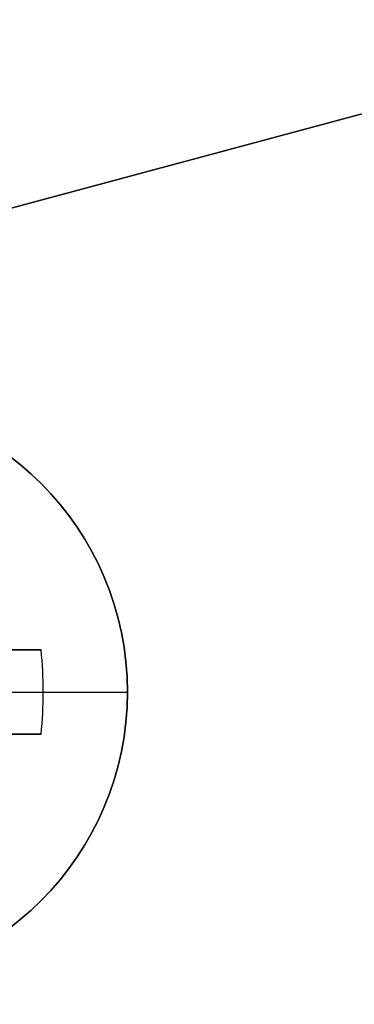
# Model space of a CAD drawing. Header units: millimetres. Extents: x -83 to 676, y -83 to 676.
# Tile 98 of 256: x 19.39 to 23.37, y 228.3 to 239.99. Entities that reach past the tile are written whole.
import ezdxf

# ---------------------------------------------------------------- set-up
doc = ezdxf.new("R2010")
doc.units = ezdxf.units.MM
doc.header["$MEASUREMENT"] = 0
doc.layers.add('IGES level 0', color=7, linetype='Continuous', true_color=0xff7878)

msp = doc.modelspace()

# ---------------------------------------------------------------- linework, layer by layer
at = {"layer": 'IGES level 0', "color": 254, "true_color": 0xcad1ee}
for p, q in [((-61.87706392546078, 216.0022978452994, 48), (23.60737170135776, 238.9077833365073, 48)), ((23.60737170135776, 238.9077833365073, 47), (-61.87706392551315, 216.0022978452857, 47))]:
    msp.add_line(p, q, dxfattribs=at)
at = {"layer": 'IGES level 0', "color": 140, "true_color": 0x00ccff}
for p, q in [((23.60737170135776, 238.9077833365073, 48), (-61.87706392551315, 216.0022978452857, 48)), ((23.60737170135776, 238.9077833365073, 47), (-61.87706392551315, 216.0022978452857, 47))]:
    msp.add_line(p, q, dxfattribs=at)
at = {"layer": 'IGES level 0', "color": 1, "true_color": 0xff0808}
for p, q in [((17.9603495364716, 232.507601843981, 48.462647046), (19.6486244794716, 232.507601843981, 50.130353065)), ((19.64862447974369, 232.507601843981, 50.1303530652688), (17.9603495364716, 232.507601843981, 48.462647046)), ((17.9603495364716, 232.0076018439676, 48.462647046), (19.67406031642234, 232.0076018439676, 50.15547900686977)), ((19.3740603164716, 232.007601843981, 48), (20.6740603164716, 232.007601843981, 48)), ((19.64862447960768, 231.507601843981, 50.1303530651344), (17.9603495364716, 231.507601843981, 48.462647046)), ((17.9603495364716, 231.507601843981, 48.462647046), (19.6486244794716, 231.507601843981, 50.130353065))]:
    msp.add_line(p, q, dxfattribs=at)
at = {"layer": 'IGES level 0', "color": 153, "true_color": 0x5393cf}
for centre, radius in [((296.5, 296.5), 296.5), ((296.5, 296.5, -1.19999999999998), 296.5000000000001)]:
    msp.add_circle(centre, radius, dxfattribs=at)
at = {"layer": 'IGES level 0'}
for centre, radius in [((296.5, 296.5, 47), 296.5000000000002), ((296.5, 296.5), 296.5000000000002), ((296.5, 296.5, 47), 295.3000000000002), ((296.5, 296.5000000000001), 295.3000000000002)]:
    msp.add_circle(centre, radius, dxfattribs=at)
at = {"layer": 'IGES level 0', "color": 124, "true_color": 0x1aa180}
for centre in [(296.5, 296.5, 47.0000000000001), (296.5, 296.5000000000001, 45.8000000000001)]:
    msp.add_circle(centre, 294.9999999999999, dxfattribs=at)
at = {"layer": 'IGES level 0', "color": 1, "true_color": 0xff0808}
msp.add_circle((17.17406031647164, 232.007601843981, 48), 3.500000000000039, dxfattribs=at)
at = {"layer": 'IGES level 0'}
for centre, radius, start in [((296.5, 296.5), 296.5000000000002, 45), ((296.5, 296.5000000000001, 47), 296.5000000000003, 45.0000000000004), ((296.5, 296.5, 23.5), 296.5000000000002, 45), ((296.5, 296.5, 47), 295.3000000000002, 45.00000000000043), ((296.5000000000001, 296.5), 295.3000000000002, 45.00000000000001), ((296.5, 296.5, 23.5), 295.3000000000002, 45)]:
    msp.add_arc(centre, radius, start, 225, dxfattribs=at)
at = {"layer": 'IGES level 0', "color": 153, "true_color": 0x5393cf}
for centre, radius, start, end in [((296.4999999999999, 296.4999999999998, -1.19999999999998), 296.5000000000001, 344.9999999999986, 164.9999999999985), ((296.5, 296.5000000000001), 296.5, 344.9999999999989, 164.9999999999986), ((296.5000000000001, 296.5, -0.59999999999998), 296.5000000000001, 344.9999999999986, 164.9999999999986), ((296.5, 296.5, -1.19999999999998), 296.5, 164.9999999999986, 344.9999999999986), ((296.5000000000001, 296.5000000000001), 296.5000000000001, 164.9999999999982, 344.9999999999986), ((296.5000000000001, 296.5, -0.59999999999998), 296.5000000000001, 164.9999999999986, 344.9999999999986)]:
    msp.add_arc(centre, radius, start, end, dxfattribs=at)
at = {"layer": 'IGES level 0', "color": 124, "true_color": 0x1aa180}
for centre, radius, start, end in [((296.5, 296.5, 45.8000000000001), 294.9999999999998, 344.9999999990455, 164.9999999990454), ((296.5000000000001, 296.4999999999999, 47.0000000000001), 295, 344.9999999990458, 164.9999999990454), ((296.5000000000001, 296.5, 46.4000000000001), 294.9999999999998, 344.9999999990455, 164.9999999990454), ((296.5, 296.5, 45.8000000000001), 294.9999999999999, 164.9999999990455, 344.9999999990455), ((296.4999999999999, 296.5, 47.0000000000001), 294.9999999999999, 164.9999999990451, 344.9999999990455), ((296.5000000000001, 296.5, 46.4000000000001), 294.9999999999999, 164.9999999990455, 344.9999999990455)]:
    msp.add_arc(centre, radius, start, end, dxfattribs=at)
at = {"layer": 'IGES level 0', "color": 1, "true_color": 0xff0808}
for centre, radius, start, end in [((17.17406031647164, 232.007601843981, 48), 3.499999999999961, 9.305394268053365e-13, 179.9999999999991), ((17.17406031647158, 232.007601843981, 48), 3.499999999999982, 180.0000000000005, 0)]:
    msp.add_arc(centre, radius, start, end, dxfattribs=at)
at = {"layer": 'IGES level 0', "color": 1, "true_color": 0xff0808, "extrusion": (0, 1, 0)}
for centre, radius, start, end in [((-17.1740603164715, 47.68593749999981, 232.507601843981), 3.478309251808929, 98.26478539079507, 135.3511634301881), ((-17.17406031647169, 47.68593750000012, 232.507601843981), 3.478309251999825, 98.26478539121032, 135.3511634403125), ((-17.17406031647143, 47.68593749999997, 232.007601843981), 3.514062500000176, 135.3511634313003, 174.8724595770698), ((-17.17406031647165, 47.68593750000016, 231.507601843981), 3.478309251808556, 98.26478539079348, 135.3511634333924)]:
    msp.add_arc(centre, radius, start, end, dxfattribs=at)
at = {"layer": 'IGES level 0', "color": 1, "true_color": 0xff0808, "extrusion": (-0.7027596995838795, 1.904090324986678e-14, 0.7114273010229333)}
msp.add_arc((-232.0076018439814, 45.72985049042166, 21.85584034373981), 3.51406250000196, 81.81988236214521, 98.18011763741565, dxfattribs=at)
at = {"layer": 'IGES level 0', "color": 1, "true_color": 0xff0808, "extrusion": (-0.7027596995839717, 5.034603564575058e-14, 0.7114273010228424)}
msp.add_arc((-232.0076018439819, 45.72985049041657, 21.85584034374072), 3.514062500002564, 89.99999999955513, 98.18011763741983, dxfattribs=at)
at = {"layer": 'IGES level 0', "color": 1, "true_color": 0xff0808, "extrusion": (-0.7027596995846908, 2.191952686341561e-14, 0.7114273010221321)}
msp.add_arc((-232.0076018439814, 45.72985049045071, 21.85584034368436), 3.514062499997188, 81.81988236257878, 90.00000000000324, dxfattribs=at)
at = {"layer": 'IGES level 0', "color": 1, "true_color": 0xff0808, "extrusion": (-5.726248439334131e-14, 1, -3.97518108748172e-14)}
msp.add_arc((-17.17406031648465, 47.68593750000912, 232.0076018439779), 3.514062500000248, 135.3511634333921, 174.8724595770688, dxfattribs=at)
at = {"layer": 'IGES level 0', "color": 1, "true_color": 0xff0808, "extrusion": (4.695817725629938e-14, 1, 6.444399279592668e-14)}
msp.add_arc((-17.17406031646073, 47.68593749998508, 231.5076018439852), 3.478309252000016, 98.26478539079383, 135.3511634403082, dxfattribs=at)

doc.saveas('drawing.dxf')
